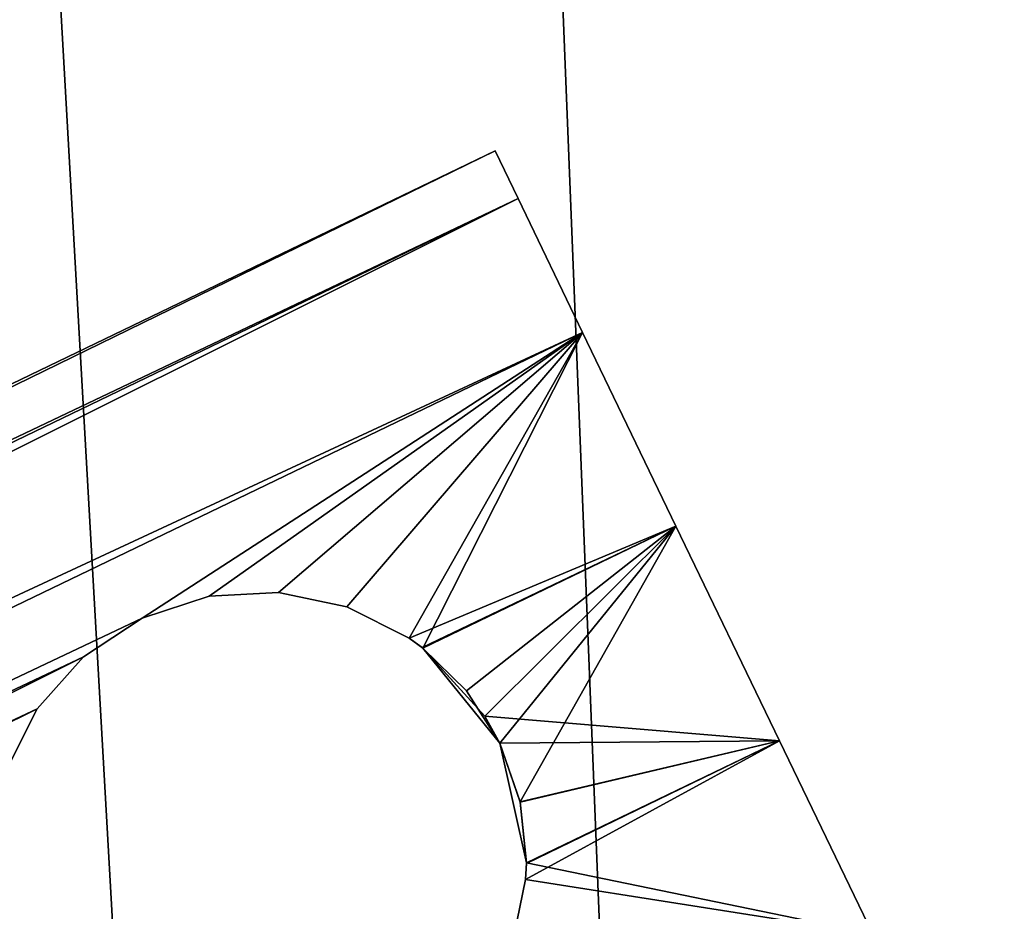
# Model space of a CAD drawing. Header units: millimetres. Extents: x 19 to 320, y 30 to 331.
# Tile 26 of 141: x 68.16 to 71.83, y 132.1 to 135.43. Entities that reach past the tile are written whole.
import ezdxf

# ---------------------------------------------------------------- set-up
doc = ezdxf.new("R2010")
doc.units = ezdxf.units.MM
doc.header["$LTSCALE"] = 25.4
doc.layers.get('0').update_dxf_attribs({"true_color": 0xff5454})

# ---------------------------------------------------------------- blocks, each defined once
blk = doc.blocks.new('CAMERON-9685.STL')
at = {"color": 254, "true_color": 0xe3e2e8}
mesh = blk.add_polyface(dxfattribs=at)
corners = [(24.1745, 143.2545, 391.3453), (20.1286, 172.4337, 391.3453), (19.6294, 172.4055, 391.3453), (24.6586, 143.3796, 391.3453), (34.3194, 115.5504, 391.3453), (34.7698, 115.7675, 391.3453), (49.6741, 90.3578, 391.3453), (50.0735, 90.6586, 391.3453), (69.6487, 68.6448, 391.3453), (69.9817, 69.0177, 391.3453), (93.4754, 51.2459, 391.3453), (93.7293, 51.6766, 391.3453), (120.2387, 38.8296, 391.3453), (120.4036, 39.3016, 391.3453), (148.91, 31.8732, 391.3453), (148.9797, 32.3683, 391.3453), (178.3875, 30.6439, 391.3453), (178.3593, 31.1431, 391.3453), (207.4134, 35.6731, 391.3453), (207.5385, 35.189, 391.3453), (235.0255, 45.7843, 391.3453), (235.2426, 45.3339, 391.3453), (260.1344, 61.088, 391.3453), (260.4352, 60.6886, 391.3453), (281.7753, 80.9962, 391.3453), (282.1482, 80.6632, 391.3453), (299.1164, 104.7438, 391.3453), (299.5472, 104.4899, 391.3453), (311.4914, 131.4181, 391.3453), (311.9634, 131.2532, 391.3453), (318.4247, 159.9942, 391.3453), (318.9199, 159.9245, 391.3453), (319.6499, 189.3738, 391.3453), (320.1491, 189.402, 391.3453), (20.8587, 201.883, 391.3453), (21.3538, 201.8133, 391.3453), (27.8151, 230.5543, 391.3453), (28.2871, 230.3894, 391.3453), (40.2314, 257.3176, 391.3453), (40.6621, 257.0638, 391.3453), (57.6303, 281.1443, 391.3453), (58.0033, 280.8113, 391.3453), (79.3433, 301.1189, 391.3453), (79.6441, 300.7195, 391.3453), (104.5359, 316.4736, 391.3453), (104.7531, 316.0232, 391.3453), (132.24, 326.6185, 391.3453), (132.3651, 326.1344, 391.3453), (161.391, 331.1636, 391.3453), (161.4192, 330.6644, 391.3453), (190.8685, 329.9344, 391.3453), (190.7988, 329.4392, 391.3453), (219.3749, 322.5059, 391.3453), (219.5399, 322.9779, 391.3453), (246.0493, 310.1309, 391.3453), (246.3031, 310.5616, 391.3453), (269.7968, 292.7898, 391.3453), (270.1299, 293.1627, 391.3453), (289.705, 271.1489, 391.3453), (290.1044, 271.4497, 391.3453), (305.0088, 246.04, 391.3453), (305.4591, 246.2571, 391.3453), (315.1199, 218.4279, 391.3453), (315.604, 218.553, 391.3453)]
mesh.append_faces([[corners[k] for k in face] for face in [(0, 1, 2), (1, 0, 3), (3, 4, 5), (5, 6, 7), (7, 8, 9), (9, 10, 11), (11, 12, 13), (13, 14, 15), (15, 16, 17), (17, 16, 18), (18, 19, 20), (20, 21, 22), (22, 23, 24), (24, 25, 26), (26, 27, 28), (28, 29, 30), (30, 31, 32), (34, 35, 36), (36, 37, 38), (38, 39, 40), (40, 41, 42), (42, 43, 44), (44, 45, 46), (46, 47, 48), (48, 49, 50), (50, 52, 53), (53, 54, 55), (55, 56, 57), (57, 58, 59), (59, 60, 61), (61, 62, 63), (63, 32, 33)]], dxfattribs={"vtx0": -1, "vtx1": -1, "color": 254})
mesh.append_faces([[corners[k] for k in face] for face in [(3, 0, 4), (5, 4, 6), (7, 6, 8), (9, 8, 10), (11, 10, 12), (13, 12, 14), (15, 14, 16), (18, 16, 19), (20, 19, 21), (22, 21, 23), (24, 23, 25), (26, 25, 27), (28, 27, 29), (30, 29, 31), (32, 31, 33), (1, 34, 2), (34, 1, 35), (36, 35, 37), (38, 37, 39), (40, 39, 41), (42, 41, 43), (44, 43, 45), (46, 45, 47), (48, 47, 49), (50, 49, 51), (50, 51, 52), (53, 52, 54), (55, 54, 56), (57, 56, 58), (59, 58, 60), (61, 60, 62), (63, 62, 32)]], dxfattribs={"vtx0": -1, "vtx2": -1, "color": 254})
at = {"color": 7, "true_color": 0xffffff}
mesh = blk.add_polyface(dxfattribs=at)
corners = [(26.1322, 143.7604, 8.8453), (22.8609, 201.6012, 8.8453), (21.6482, 172.5197, 8.8453), (29.7239, 229.8873, 8.8453), (36.1408, 116.4284, 8.8453), (41.9733, 256.291, 8.8453), (51.2892, 91.5743, 8.8453), (59.1385, 279.7976, 8.8453), (70.9954, 70.153, 8.8453), (80.5598, 299.5038, 8.8453), (94.502, 52.9878, 8.8453), (105.414, 314.6522, 8.8453), (120.9057, 40.7384, 8.8453), (132.7459, 324.6608, 8.8453), (149.1918, 33.8754, 8.8453), (161.5052, 329.1449, 8.8453), (178.2733, 32.6626, 8.8453), (190.5867, 327.9321, 8.8453), (207.0327, 37.1467, 8.8453), (218.8728, 321.0691, 8.8453), (234.3646, 47.1553, 8.8453), (245.2765, 308.8197, 8.8453), (259.2187, 62.3037, 8.8453), (268.7831, 291.6545, 8.8453), (280.64, 82.0099, 8.8453), (288.4893, 270.2332, 8.8453), (297.8052, 105.5165, 8.8453), (303.6378, 245.3791, 8.8453), (310.0547, 131.9202, 8.8453), (313.6463, 218.0471, 8.8453), (316.9176, 160.2063, 8.8453), (318.1304, 189.2878, 8.8453)]
mesh.append_faces([[corners[k] for k in face] for face in [(0, 1, 2), (29, 30, 31)]], dxfattribs={"vtx0": -1, "color": 7})
mesh.append_faces([[corners[k] for k in face] for face in [(1, 0, 3), (3, 4, 5), (5, 6, 7), (7, 8, 9), (9, 10, 11), (11, 12, 13), (13, 14, 15), (15, 16, 17), (17, 18, 19), (19, 20, 21), (21, 22, 23), (23, 24, 25), (25, 26, 27), (27, 28, 29)]], dxfattribs={"vtx0": -1, "vtx1": -1, "color": 7})
mesh.append_faces([[corners[k] for k in face] for face in [(3, 0, 4), (5, 4, 6), (7, 6, 8), (9, 8, 10), (11, 10, 12), (13, 12, 14), (15, 14, 16), (17, 16, 18), (19, 18, 20), (21, 20, 22), (23, 22, 24), (25, 24, 26), (27, 26, 28), (29, 28, 30)]], dxfattribs={"vtx0": -1, "vtx2": -1, "color": 7})
mesh = blk.add_polyface(dxfattribs=at)
corners = [(24.274, 201.4023, 8.3453), (27.5138, 144.1173, 8.3453), (23.0729, 172.6002, 8.3453), (31.071, 229.4165, 8.3453), (37.4262, 117.0481, 8.3453), (43.2027, 255.5665, 8.3453), (52.4291, 92.4328, 8.3453), (60.2029, 278.8471, 8.3453), (71.9459, 71.2174, 8.3453), (81.4183, 298.3639, 8.3453), (95.2266, 54.2172, 8.3453), (106.0336, 313.3668, 8.3453), (121.3765, 42.0855, 8.3453), (133.1028, 323.2792, 8.3453), (149.3908, 35.2885, 8.3453), (161.5858, 327.7201, 8.3453), (178.1928, 34.0874, 8.3453), (190.3878, 326.519, 8.3453), (206.6757, 38.5283, 8.3453), (218.402, 319.722, 8.3453), (233.7449, 48.4407, 8.3453), (244.552, 307.5903, 8.3453), (258.3602, 63.4436, 8.3453), (267.8327, 290.5901, 8.3453), (279.5756, 82.9603, 8.3453), (287.3495, 269.3747, 8.3453), (296.5758, 106.2411, 8.3453), (302.3523, 244.7594, 8.3453), (308.7076, 132.391, 8.3453), (312.2647, 217.6902, 8.3453), (315.5045, 160.4052, 8.3453), (316.7057, 189.2073, 8.3453)]
mesh.append_faces([[corners[k] for k in face] for face in [(0, 1, 2), (30, 29, 31)]], dxfattribs={"vtx0": -1, "color": 7})
mesh.append_faces([[corners[k] for k in face] for face in [(1, 3, 4), (4, 5, 6), (6, 7, 8), (8, 9, 10), (10, 11, 12), (12, 13, 14), (14, 15, 16), (16, 17, 18), (18, 19, 20), (20, 21, 22), (22, 23, 24), (24, 25, 26), (26, 27, 28), (28, 29, 30)]], dxfattribs={"vtx0": -1, "vtx1": -1, "color": 7})
mesh.append_faces([[corners[k] for k in face] for face in [(1, 0, 3), (4, 3, 5), (6, 5, 7), (8, 7, 9), (10, 9, 11), (12, 11, 13), (14, 13, 15), (16, 15, 17), (18, 17, 19), (20, 19, 21), (22, 21, 23), (24, 23, 25), (26, 25, 27), (28, 27, 29)]], dxfattribs={"vtx0": -1, "vtx2": -1, "color": 7})
at = {"color": 254, "true_color": 0xe3e2e8}
mesh = blk.add_polyface(dxfattribs=at)
corners = [(19.4114, 183.4823, 6.3453), (19.474, 185.2484, 6.3453), (19.4133, 180.1103, 6.3453), (19.52, 187.1745, 6.3453), (19.6729, 189.7744, 6.3453), (19.7191, 190.8628, 6.3453), (19.8697, 192.6407, 6.3453), (20.0088, 194.5452, 6.3453), (20.1211, 195.5024, 6.3453), (20.3887, 198.2193, 6.3453), (20.7058, 200.5998, 6.3453), (20.8587, 201.883, 6.3453), (21.0632, 203.1398, 6.3453), (21.4184, 205.5341, 6.3453), (21.4639, 205.6738, 6.3453), (22.0676, 209.1703, 6.3453), (22.3976, 210.734, 6.3453), (22.8058, 212.7896, 6.3453), (22.9907, 213.5297, 6.3453), (23.6326, 216.3896, 6.3453), (23.5039, 215.7599, 6.3453), (24.7053, 220.4669, 6.3453), (24.5475, 219.9682, 6.3453), (25.55, 223.5233, 6.3453), (25.3627, 222.8048, 6.3453), (26.0578, 225.1322, 6.3453), (26.6394, 227.0527, 6.3453), (26.8775, 227.7148, 6.3453), (27.8151, 230.5543, 6.3453), (27.7435, 230.2819, 6.3453), (29.6135, 235.368, 6.3453), (29.0764, 234.0261, 6.3453), (30.4225, 237.4658, 6.3453), (31.567, 240.1538, 6.3453), (31.8526, 240.8714, 6.3453), (32.5934, 242.4949, 6.3453), (33.3658, 244.241, 6.3453), (33.6587, 244.8167, 6.3453), (36.6381, 250.8636, 6.3453), (38.3363, 253.9616, 6.3453), (38.3951, 254.1126, 6.3453), (39.3998, 255.8446, 6.3453), (40.2314, 257.3176, 6.3453), (40.4901, 257.7118, 6.3453), (42.1457, 260.4766, 6.3453), (42.7506, 261.3985, 6.3453), (44.137, 263.5876, 6.3453), (44.3674, 263.8972, 6.3453), (46.204, 266.6488, 6.3453), (46.0332, 266.3631, 6.3453), (47.7476, 268.7961, 6.3453), (48.3456, 269.6584, 6.3453), (49.5096, 271.1943, 6.3453), (50.5603, 272.6145, 6.3453), (53.2384, 275.9627, 6.3453), (52.847, 275.5153, 6.3453), (57.6303, 281.1443, 6.3453), (57.1556, 280.577, 6.3453), (59.9972, 283.7014, 6.3453), (60.1241, 283.8691, 6.3453), (61.4505, 285.2333, 6.3453), (62.6841, 286.5319, 6.3453), (62.9254, 286.745, 6.3453), (67.9962, 291.6649, 6.3453), (68.376, 291.9834, 6.3453), (73.5537, 296.5312, 6.3453), (78.3337, 300.3241, 6.3453), (76.4203, 298.8606, 6.3453), (79.3433, 301.1189, 6.3453), (80.7439, 302.1339, 6.3453), (82.3208, 303.3048, 6.3453), (82.4664, 303.3818, 6.3453), (85.3511, 305.417, 6.3453), (84.5699, 304.8563, 6.3453), (86.6974, 306.2941, 6.3453), (88.4322, 307.4541, 6.3453), (88.849, 307.6953, 6.3453), (91.5625, 309.4151, 6.3453), (91.0246, 309.0599, 6.3453), (95.4476, 311.6786, 6.3453), (94.7399, 311.2986, 6.3453), (97.9625, 313.1036, 6.3453), (98.2865, 313.2543, 6.3453), (101.2286, 314.8289, 6.3453), (101.159, 314.7686, 6.3453), (102.8471, 315.6219, 6.3453), (104.5359, 316.4736, 6.3453), (19.3934, 179.7886, 6.3453), (19.4661, 176.0956, 6.3453), (19.5282, 174.973, 6.3453), (19.6294, 172.4055, 6.3453), (19.6531, 172.3763, 6.3453), (19.8832, 168.7205, 6.3453), (19.8229, 169.7817, 6.3453), (20.1715, 165.7965, 6.3453), (20.2274, 165.0428, 6.3453), (20.4831, 162.9754, 6.3453), (20.6617, 161.3747, 6.3453), (20.8478, 160.161, 6.3453), (21.1859, 157.7184, 6.3453), (21.1864, 157.8583, 6.3453), (21.7997, 154.076, 6.3453), (21.7362, 154.5541, 6.3453), (22.5551, 150.3051, 6.3453), (22.5027, 150.4498, 6.3453), (23.2945, 146.8419, 6.3453), (23.4958, 146.0816, 6.3453), (24.1745, 143.2545, 6.3453), (24.2128, 143.1943, 6.3453), (25.1424, 139.6898, 6.3453), (24.9866, 140.3222, 6.3453), (25.8173, 137.4654, 6.3453), (26.1974, 136.15, 6.3453), (26.7041, 134.626, 6.3453), (27.339, 132.6371, 6.3453), (34.3194, 115.5504, 6.3453), (28.5664, 129.1533, 6.3453)]
mesh.append_faces([[corners[k] for k in face] for face in [(85, 83, 86), (114, 115, 116)]], dxfattribs={"vtx0": -1, "color": 254})
mesh.append_faces([[corners[k] for k in face] for face in [(1, 3, 4), (4, 5, 6), (6, 7, 8), (8, 9, 10), (10, 11, 12), (12, 13, 14), (14, 15, 16), (16, 17, 18), (18, 19, 20), (20, 19, 21), (21, 23, 24), (24, 23, 25), (25, 26, 27), (27, 28, 29), (29, 28, 30), (30, 32, 33), (33, 34, 35), (35, 36, 37), (37, 38, 39), (39, 40, 41), (41, 42, 43), (43, 44, 45), (45, 46, 47), (47, 48, 49), (49, 48, 50), (50, 51, 52), (52, 53, 54), (54, 56, 57), (57, 56, 58), (58, 59, 60), (60, 61, 62), (62, 63, 64), (64, 65, 66), (66, 68, 69), (69, 70, 71), (71, 72, 73), (73, 72, 74), (74, 75, 76), (76, 77, 78), (78, 77, 79), (79, 81, 82), (82, 83, 84), (84, 83, 85), (87, 2, 88), (88, 89, 90), (90, 91, 92), (92, 94, 95), (95, 96, 97), (97, 98, 99), (99, 100, 101), (101, 103, 104), (104, 103, 105), (105, 106, 107), (107, 108, 109), (109, 111, 112), (112, 113, 114)]], dxfattribs={"vtx0": -1, "vtx1": -1, "color": 254})
mesh.append_faces([[corners[k] for k in face] for face in [(0, 1, 2), (1, 0, 3), (4, 3, 5), (6, 5, 7), (8, 7, 9), (10, 9, 11), (12, 11, 13), (14, 13, 15), (16, 15, 17), (18, 17, 19), (21, 19, 22), (21, 22, 23), (25, 23, 26), (27, 26, 28), (30, 28, 31), (30, 31, 32), (33, 32, 34), (35, 34, 36), (37, 36, 38), (39, 38, 40), (41, 40, 42), (43, 42, 44), (45, 44, 46), (47, 46, 48), (50, 48, 51), (52, 51, 53), (54, 53, 55), (54, 55, 56), (58, 56, 59), (60, 59, 61), (62, 61, 63), (64, 63, 65), (66, 65, 67), (66, 67, 68), (69, 68, 70), (71, 70, 72), (74, 72, 75), (76, 75, 77), (79, 77, 80), (79, 80, 81), (82, 81, 83), (2, 87, 0), (88, 2, 89), (90, 89, 91), (92, 91, 93), (92, 93, 94), (95, 94, 96), (97, 96, 98), (99, 98, 100), (101, 100, 102), (101, 102, 103), (105, 103, 106), (107, 106, 108), (109, 108, 110), (109, 110, 111), (112, 111, 113), (114, 113, 115)]], dxfattribs={"vtx0": -1, "vtx2": -1, "color": 254})
at = {"color": 7, "true_color": 0xffffff}
mesh = blk.add_polyface(dxfattribs=at)
corners = [(52.3305, 204.9858, 398.156), (50.7545, 166.5194, 398.156), (49.9899, 185.8162, 398.156), (54.6047, 147.5951, 398.156), (57.7159, 223.5317, 398.156), (61.4407, 129.5335, 398.156), (66.0066, 240.9736, 398.156), (71.0854, 112.8024, 398.156), (76.9877, 256.8596, 398.156), (83.2891, 97.835, 398.156), (90.3749, 270.7785, 398.156), (97.7357, 85.0191, 398.156), (105.8215, 282.3696, 398.156), (114.0511, 74.6865, 398.156), (122.9275, 291.3329, 398.156), (131.8126, 67.1049, 398.156), (141.2497, 297.436, 398.156), (150.5603, 62.4707, 398.156), (160.3137, 300.5211, 398.156), (169.8086, 60.9038, 398.156), (169.9699, 300.9037, 398.156), (189.059, 62.4448, 398.156), (179.6256, 300.5081, 398.156), (198.6854, 297.3974, 398.156), (207.8129, 67.0539, 398.156), (216.9994, 291.2697, 398.156), (225.5846, 74.6116, 398.156), (234.0933, 282.2834, 398.156), (241.9138, 84.9222, 398.156), (249.5243, 270.6715, 398.156), (256.3777, 97.7187, 398.156), (262.8929, 256.7347, 398.156), (268.6015, 112.6696, 398.156), (273.8526, 240.8339, 398.156), (278.2687, 129.3878, 398.156), (282.1198, 223.3809, 398.156), (285.129, 147.4402, 398.156), (287.4803, 204.8278, 398.156), (289.0046, 166.3593, 398.156), (289.7952, 185.6551, 398.156)]
mesh.append_faces([[corners[k] for k in face] for face in [(0, 1, 2), (38, 37, 39)]], dxfattribs={"vtx0": -1, "color": 7})
mesh.append_faces([[corners[k] for k in face] for face in [(1, 0, 3), (3, 4, 5), (5, 6, 7), (7, 8, 9), (9, 10, 11), (11, 12, 13), (13, 14, 15), (15, 16, 17), (17, 18, 19), (19, 20, 21), (21, 23, 24), (24, 25, 26), (26, 27, 28), (28, 29, 30), (30, 31, 32), (32, 33, 34), (34, 35, 36), (36, 37, 38)]], dxfattribs={"vtx0": -1, "vtx1": -1, "color": 7})
mesh.append_faces([[corners[k] for k in face] for face in [(3, 0, 4), (5, 4, 6), (7, 6, 8), (9, 8, 10), (11, 10, 12), (13, 12, 14), (15, 14, 16), (17, 16, 18), (19, 18, 20), (21, 20, 22), (21, 22, 23), (24, 23, 25), (26, 25, 27), (28, 27, 29), (30, 29, 31), (32, 31, 33), (34, 33, 35), (36, 35, 37)]], dxfattribs={"vtx0": -1, "vtx2": -1, "color": 7})
mesh = blk.add_polyface(dxfattribs=at)
corners = [(50.7545, 166.5194, 399.156), (52.3305, 204.9858, 399.156), (49.9899, 185.8162, 399.156), (54.6047, 147.5951, 399.156), (57.7159, 223.5317, 399.156), (61.4407, 129.5335, 399.156), (66.0066, 240.9736, 399.156), (71.0854, 112.8024, 399.156), (76.9877, 256.8596, 399.156), (83.2891, 97.835, 399.156), (90.3749, 270.7785, 399.156), (97.7357, 85.0191, 399.156), (105.8215, 282.3696, 399.156), (114.0511, 74.6865, 399.156), (122.9275, 291.3329, 399.156), (131.8126, 67.1049, 399.156), (141.2497, 297.436, 399.156), (150.5603, 62.4707, 399.156), (160.3137, 300.5211, 399.156), (169.8086, 60.9038, 399.156), (169.9699, 300.9037, 399.156), (189.059, 62.4448, 399.156), (179.6256, 300.5081, 399.156), (198.6854, 297.3974, 399.156), (207.8129, 67.0539, 399.156), (216.9994, 291.2697, 399.156), (225.5846, 74.6116, 399.156), (234.0933, 282.2834, 399.156), (241.9138, 84.9222, 399.156), (249.5243, 270.6715, 399.156), (256.3777, 97.7187, 399.156), (262.8929, 256.7347, 399.156), (268.6015, 112.6696, 399.156), (273.8526, 240.8339, 399.156), (278.2687, 129.3878, 399.156), (282.1198, 223.3809, 399.156), (285.129, 147.4402, 399.156), (287.4803, 204.8278, 399.156), (289.0046, 166.3593, 399.156), (289.7952, 185.6551, 399.156)]
mesh.append_faces([[corners[k] for k in face] for face in [(0, 1, 2), (37, 38, 39)]], dxfattribs={"vtx0": -1, "color": 7})
mesh.append_faces([[corners[k] for k in face] for face in [(1, 3, 4), (4, 5, 6), (6, 7, 8), (8, 9, 10), (10, 11, 12), (12, 13, 14), (14, 15, 16), (16, 17, 18), (18, 19, 20), (20, 21, 22), (22, 21, 23), (23, 24, 25), (25, 26, 27), (27, 28, 29), (29, 30, 31), (31, 32, 33), (33, 34, 35), (35, 36, 37)]], dxfattribs={"vtx0": -1, "vtx1": -1, "color": 7})
mesh.append_faces([[corners[k] for k in face] for face in [(1, 0, 3), (4, 3, 5), (6, 5, 7), (8, 7, 9), (10, 9, 11), (12, 11, 13), (14, 13, 15), (16, 15, 17), (18, 17, 19), (20, 19, 21), (23, 21, 24), (25, 24, 26), (27, 26, 28), (29, 28, 30), (31, 30, 32), (33, 32, 34), (35, 34, 36), (37, 36, 38)]], dxfattribs={"vtx0": -1, "vtx2": -1, "color": 7})
mesh = blk.add_polyface(dxfattribs=at)
corners = [(33.9873, 117.3907, 387.4498), (69.9332, 134.9388, 386.582), (33.9013, 117.5691, 386.582), (70.0192, 134.7604, 387.4498)]
mesh.append_faces([[corners[k] for k in face] for face in [(0, 1, 2), (1, 0, 3)]], dxfattribs={"vtx0": -1, "color": 7})
mesh = blk.add_polyface(dxfattribs=at)
corners = [(33.9013, 117.5691, 386.582), (70.0192, 134.7604, 385.7142), (33.9873, 117.3907, 385.7142), (69.9332, 134.9388, 386.582)]
mesh.append_faces([[corners[k] for k in face] for face in [(0, 1, 2), (1, 0, 3)]], dxfattribs={"vtx0": -1, "color": 7})
mesh = blk.add_polyface(dxfattribs=at)
corners = [(71.5841, 131.514, 385.7142), (71.5841, 131.514, 387.4498), (71.6701, 131.3356, 386.582), (71.3431, 132.0139, 385.0183), (71.3431, 132.0139, 388.1457), (70.9949, 132.7363, 384.6321), (70.9949, 132.7363, 388.5318), (70.6084, 133.5381, 384.6321), (70.6084, 133.5381, 388.5318), (70.2602, 134.2605, 385.0183), (70.2602, 134.2605, 388.1457), (70.0192, 134.7604, 385.7142), (70.0192, 134.7604, 387.4498), (69.9332, 134.9388, 386.582)]
mesh.append_faces([[corners[k] for k in face] for face in [(0, 1, 2), (12, 11, 13)]], dxfattribs={"vtx0": -1, "color": 7})
mesh.append_faces([[corners[k] for k in face] for face in [(1, 3, 4), (4, 5, 6), (6, 7, 8), (8, 9, 10), (10, 11, 12)]], dxfattribs={"vtx0": -1, "vtx1": -1, "color": 7})
mesh.append_faces([[corners[k] for k in face] for face in [(1, 0, 3), (4, 3, 5), (6, 5, 7), (8, 7, 9), (10, 9, 11)]], dxfattribs={"vtx0": -1, "vtx2": -1, "color": 7})
mesh = blk.add_polyface(dxfattribs=at)
corners = [(34.2283, 116.8908, 388.1457), (70.0192, 134.7604, 387.4498), (33.9873, 117.3907, 387.4498), (70.2602, 134.2605, 388.1457)]
mesh.append_faces([[corners[k] for k in face] for face in [(0, 1, 2), (1, 0, 3)]], dxfattribs={"vtx0": -1, "color": 7})
mesh = blk.add_polyface(dxfattribs=at)
corners = [(33.9873, 117.3907, 385.7142), (70.2602, 134.2605, 385.0183), (34.2283, 116.8908, 385.0183), (70.0192, 134.7604, 385.7142)]
mesh.append_faces([[corners[k] for k in face] for face in [(0, 1, 2), (1, 0, 3)]], dxfattribs={"vtx0": -1, "color": 7})
mesh = blk.add_polyface(dxfattribs=at)
corners = [(70.2602, 134.2605, 388.1457), (34.2283, 116.8908, 388.1457), (68.6158, 133.1936, 388.314)]
mesh.append_faces([[corners[k] for k in face] for face in [(0, 1, 2)]], dxfattribs={"color": 7})
mesh = blk.add_polyface(dxfattribs=at)
corners = [(70.2602, 134.2605, 385.0183), (68.6158, 133.1936, 384.8499), (34.2283, 116.8908, 385.0183)]
mesh.append_faces([[corners[k] for k in face] for face in [(0, 1, 2)]], dxfattribs={"color": 7})
mesh = blk.add_polyface(dxfattribs=at)
corners = [(70.2602, 134.2605, 385.0183), (68.8657, 133.2757, 384.8304), (68.6158, 133.1936, 384.8499)]
mesh.append_faces([[corners[k] for k in face] for face in [(0, 1, 2)]], dxfattribs={"color": 7})
mesh = blk.add_polyface(dxfattribs=at)
corners = [(70.2602, 134.2605, 388.1457), (68.6158, 133.1936, 388.314), (68.8656, 133.2757, 388.3336)]
mesh.append_faces([[corners[k] for k in face] for face in [(0, 1, 2)]], dxfattribs={"color": 7})
mesh = blk.add_polyface(dxfattribs=at)
corners = [(70.2602, 134.2605, 388.1457), (68.8656, 133.2757, 388.3336), (69.1244, 133.2901, 388.3848)]
mesh.append_faces([[corners[k] for k in face] for face in [(0, 1, 2)]], dxfattribs={"color": 7})
mesh = blk.add_polyface(dxfattribs=at)
corners = [(70.2602, 134.2605, 385.0183), (69.1244, 133.2901, 384.7792), (68.8657, 133.2757, 384.8304)]
mesh.append_faces([[corners[k] for k in face] for face in [(0, 1, 2)]], dxfattribs={"color": 7})
mesh = blk.add_polyface(dxfattribs=at)
corners = [(70.2602, 134.2605, 385.0183), (69.3799, 133.2369, 384.7112), (69.1244, 133.2901, 384.7792)]
mesh.append_faces([[corners[k] for k in face] for face in [(0, 1, 2)]], dxfattribs={"color": 7})
mesh = blk.add_polyface(dxfattribs=at)
corners = [(70.2602, 134.2605, 388.1457), (69.1244, 133.2901, 388.3848), (69.3796, 133.2369, 388.4527)]
mesh.append_faces([[corners[k] for k in face] for face in [(0, 1, 2)]], dxfattribs={"color": 7})
mesh = blk.add_polyface(dxfattribs=at)
corners = [(70.2602, 134.2605, 388.1457), (69.3796, 133.2369, 388.4527), (69.6131, 133.1193, 388.5185)]
mesh.append_faces([[corners[k] for k in face] for face in [(0, 1, 2)]], dxfattribs={"color": 7})
mesh = blk.add_polyface(dxfattribs=at)
corners = [(70.2602, 134.2605, 385.0183), (69.6127, 133.1195, 384.6456), (69.3799, 133.2369, 384.7112)]
mesh.append_faces([[corners[k] for k in face] for face in [(0, 1, 2)]], dxfattribs={"color": 7})
mesh = blk.add_polyface(dxfattribs=at)
corners = [(70.2602, 134.2605, 385.0183), (69.6635, 133.0826, 384.6321), (69.6127, 133.1195, 384.6456)]
mesh.append_faces([[corners[k] for k in face] for face in [(0, 1, 2)]], dxfattribs={"color": 7})
mesh = blk.add_polyface(dxfattribs=at)
corners = [(70.6084, 133.5381, 388.5318), (70.2602, 134.2605, 388.1457), (69.6131, 133.1193, 388.5185)]
mesh.append_faces([[corners[k] for k in face] for face in [(0, 1, 2)]], dxfattribs={"color": 7})
mesh = blk.add_polyface(dxfattribs=at)
corners = [(70.6084, 133.5381, 384.6321), (69.6635, 133.0826, 384.6321), (70.2602, 134.2605, 385.0183)]
mesh.append_faces([[corners[k] for k in face] for face in [(0, 1, 2)]], dxfattribs={"color": 7})
mesh = blk.add_polyface(dxfattribs=at)
corners = [(70.6084, 133.5381, 388.5318), (69.6131, 133.1193, 388.5185), (69.6608, 133.0847, 388.5312)]
mesh.append_faces([[corners[k] for k in face] for face in [(0, 1, 2)]], dxfattribs={"color": 7})
mesh = blk.add_polyface(dxfattribs=at)
corners = [(70.6084, 133.5381, 388.5318), (69.6608, 133.0847, 388.5312), (69.8944, 132.8287, 388.5786)]
mesh.append_faces([[corners[k] for k in face] for face in [(0, 1, 2)]], dxfattribs={"color": 7})
mesh = blk.add_polyface(dxfattribs=at)
corners = [(70.6084, 133.5381, 384.6321), (69.8263, 132.9232, 384.5953), (69.6635, 133.0826, 384.6321)]
mesh.append_faces([[corners[k] for k in face] for face in [(0, 1, 2)]], dxfattribs={"color": 7})
mesh = blk.add_polyface(dxfattribs=at)
corners = [(70.6084, 133.5381, 384.6321), (69.9509, 132.7271, 384.582), (69.8263, 132.9232, 384.5953)]
mesh.append_faces([[corners[k] for k in face] for face in [(0, 1, 2)]], dxfattribs={"color": 7})
mesh = blk.add_polyface(dxfattribs=at)
corners = [(70.9949, 132.7363, 388.5318), (70.6084, 133.5381, 388.5318), (69.8944, 132.8287, 388.5786)]
mesh.append_faces([[corners[k] for k in face] for face in [(0, 1, 2)]], dxfattribs={"color": 7})
mesh = blk.add_polyface(dxfattribs=at)
corners = [(70.6084, 133.5381, 384.6321), (70.0265, 132.5088, 384.5952), (69.9509, 132.7271, 384.582)]
mesh.append_faces([[corners[k] for k in face] for face in [(0, 1, 2)]], dxfattribs={"color": 7})
mesh = blk.add_polyface(dxfattribs=at)
corners = [(70.9949, 132.7363, 384.6321), (70.0265, 132.5088, 384.5952), (70.6084, 133.5381, 384.6321)]
mesh.append_faces([[corners[k] for k in face] for face in [(0, 1, 2)]], dxfattribs={"color": 7})
mesh = blk.add_polyface(dxfattribs=at)
corners = [(68.8656, 133.2757, 388.3336), (68.6158, 133.1936, 384.8499), (68.8657, 133.2757, 384.8304), (68.6158, 133.1936, 388.314)]
mesh.append_faces([[corners[k] for k in face] for face in [(0, 1, 2), (1, 0, 3)]], dxfattribs={"vtx0": -1, "color": 7})
mesh = blk.add_polyface(dxfattribs=at)
corners = [(69.1244, 133.2901, 388.3848), (68.8657, 133.2757, 384.8304), (69.1244, 133.2901, 384.7792), (68.8656, 133.2757, 388.3336)]
mesh.append_faces([[corners[k] for k in face] for face in [(0, 1, 2), (1, 0, 3)]], dxfattribs={"vtx0": -1, "color": 7})
mesh = blk.add_polyface(dxfattribs=at)
corners = [(69.3796, 133.2369, 388.4527), (69.1244, 133.2901, 384.7792), (69.3799, 133.2369, 384.7112), (69.1244, 133.2901, 388.3848)]
mesh.append_faces([[corners[k] for k in face] for face in [(0, 1, 2), (1, 0, 3)]], dxfattribs={"vtx0": -1, "color": 7})
mesh = blk.add_polyface(dxfattribs=at)
corners = [(69.6131, 133.1193, 388.5185), (69.3799, 133.2369, 384.7112), (69.6127, 133.1195, 384.6456), (69.3796, 133.2369, 388.4527)]
mesh.append_faces([[corners[k] for k in face] for face in [(0, 1, 2), (1, 0, 3)]], dxfattribs={"vtx0": -1, "color": 7})
mesh = blk.add_polyface(dxfattribs=at)
corners = [(68.6158, 133.1936, 388.314), (34.2283, 116.8908, 388.1457), (68.396, 133.0493, 388.3336)]
mesh.append_faces([[corners[k] for k in face] for face in [(0, 1, 2)]], dxfattribs={"color": 7})
mesh = blk.add_polyface(dxfattribs=at)
corners = [(68.6158, 133.1936, 384.8499), (68.396, 133.0493, 384.8304), (34.2283, 116.8908, 385.0183)]
mesh.append_faces([[corners[k] for k in face] for face in [(0, 1, 2)]], dxfattribs={"color": 7})
mesh = blk.add_polyface(dxfattribs=at)
corners = [(68.6158, 133.1936, 384.8499), (68.396, 133.0493, 388.3336), (68.396, 133.0493, 384.8304), (68.6158, 133.1936, 388.314)]
mesh.append_faces([[corners[k] for k in face] for face in [(0, 1, 2), (1, 0, 3)]], dxfattribs={"vtx0": -1, "color": 7})
mesh = blk.add_polyface(dxfattribs=at)
corners = [(69.6608, 133.0847, 388.5312), (69.6127, 133.1195, 384.6456), (69.6635, 133.0826, 384.6321)]
mesh.append_faces([[corners[k] for k in face] for face in [(0, 1, 2)]], dxfattribs={"color": 7})
mesh = blk.add_polyface(dxfattribs=at)
corners = [(69.6608, 133.0847, 388.5312), (69.6131, 133.1193, 388.5185), (69.6127, 133.1195, 384.6456)]
mesh.append_faces([[corners[k] for k in face] for face in [(0, 1, 2)]], dxfattribs={"color": 7})
mesh = blk.add_polyface(dxfattribs=at)
corners = [(69.6608, 133.0847, 388.5312), (69.6635, 133.0826, 384.6321), (69.8944, 132.8287, 388.5786)]
mesh.append_faces([[corners[k] for k in face] for face in [(0, 1, 2)]], dxfattribs={"color": 7})
mesh = blk.add_polyface(dxfattribs=at)
corners = [(69.6635, 133.0826, 384.6321), (69.951, 132.7269, 388.582), (69.8944, 132.8287, 388.5786)]
mesh.append_faces([[corners[k] for k in face] for face in [(0, 1, 2)]], dxfattribs={"color": 7})
mesh = blk.add_polyface(dxfattribs=at)
corners = [(69.951, 132.7269, 388.582), (69.6635, 133.0826, 384.6321), (69.8263, 132.9232, 384.5953)]
mesh.append_faces([[corners[k] for k in face] for face in [(0, 1, 2)]], dxfattribs={"color": 7})
mesh = blk.add_polyface(dxfattribs=at)
corners = [(68.396, 133.0493, 384.8304), (34.5765, 116.1684, 384.6321), (34.2283, 116.8908, 385.0183)]
mesh.append_faces([[corners[k] for k in face] for face in [(0, 1, 2)]], dxfattribs={"color": 7})
mesh = blk.add_polyface(dxfattribs=at)
corners = [(68.396, 133.0493, 388.3336), (34.2283, 116.8908, 388.1457), (68.2236, 132.8558, 388.3848)]
mesh.append_faces([[corners[k] for k in face] for face in [(0, 1, 2)]], dxfattribs={"color": 7})
mesh = blk.add_polyface(dxfattribs=at)
corners = [(68.396, 133.0493, 384.8304), (68.2236, 132.8558, 384.7792), (34.5765, 116.1684, 384.6321)]
mesh.append_faces([[corners[k] for k in face] for face in [(0, 1, 2)]], dxfattribs={"color": 7})
mesh = blk.add_polyface(dxfattribs=at)
corners = [(68.396, 133.0493, 384.8304), (68.2236, 132.8558, 388.3848), (68.2236, 132.8558, 384.7792), (68.396, 133.0493, 388.3336)]
mesh.append_faces([[corners[k] for k in face] for face in [(0, 1, 2), (1, 0, 3)]], dxfattribs={"vtx0": -1, "color": 7})
mesh = blk.add_polyface(dxfattribs=at)
corners = [(69.8263, 132.9232, 384.5953), (69.9509, 132.7271, 384.582), (69.951, 132.7269, 388.582)]
mesh.append_faces([[corners[k] for k in face] for face in [(0, 1, 2)]], dxfattribs={"color": 7})
mesh = blk.add_polyface(dxfattribs=at)
corners = [(68.2236, 132.8558, 388.3848), (34.2283, 116.8908, 388.1457), (68.1061, 132.6228, 388.4528)]
mesh.append_faces([[corners[k] for k in face] for face in [(0, 1, 2)]], dxfattribs={"color": 7})
mesh = blk.add_polyface(dxfattribs=at)
corners = [(68.2236, 132.8558, 384.7792), (68.1062, 132.623, 384.7112), (34.5765, 116.1684, 384.6321)]
mesh.append_faces([[corners[k] for k in face] for face in [(0, 1, 2)]], dxfattribs={"color": 7})
mesh = blk.add_polyface(dxfattribs=at)
corners = [(68.1062, 132.623, 384.7112), (68.2236, 132.8558, 388.3848), (68.1061, 132.6228, 388.4528), (68.2236, 132.8558, 384.7792)]
mesh.append_faces([[corners[k] for k in face] for face in [(0, 1, 2), (1, 0, 3)]], dxfattribs={"vtx0": -1, "color": 7})
mesh = blk.add_polyface(dxfattribs=at)
corners = [(70.9949, 132.7363, 388.5318), (69.8944, 132.8287, 388.5786), (69.951, 132.7269, 388.582)]
mesh.append_faces([[corners[k] for k in face] for face in [(0, 1, 2)]], dxfattribs={"color": 7})
mesh = blk.add_polyface(dxfattribs=at)
corners = [(69.9509, 132.7271, 384.582), (70.0265, 132.5088, 384.5952), (70.05, 132.2808, 388.5318)]
mesh.append_faces([[corners[k] for k in face] for face in [(0, 1, 2)]], dxfattribs={"color": 7})
mesh = blk.add_polyface(dxfattribs=at)
corners = [(69.9509, 132.7271, 384.582), (70.0267, 132.5075, 388.5686), (69.951, 132.7269, 388.582)]
mesh.append_faces([[corners[k] for k in face] for face in [(0, 1, 2)]], dxfattribs={"color": 7})
mesh = blk.add_polyface(dxfattribs=at)
corners = [(69.9509, 132.7271, 384.582), (70.05, 132.2808, 388.5318), (70.0267, 132.5075, 388.5686)]
mesh.append_faces([[corners[k] for k in face] for face in [(0, 1, 2)]], dxfattribs={"color": 7})
mesh = blk.add_polyface(dxfattribs=at)
corners = [(70.9949, 132.7363, 388.5318), (69.951, 132.7269, 388.582), (70.0267, 132.5075, 388.5686)]
mesh.append_faces([[corners[k] for k in face] for face in [(0, 1, 2)]], dxfattribs={"color": 7})
mesh = blk.add_polyface(dxfattribs=at)
corners = [(70.9949, 132.7363, 384.6321), (70.05, 132.2781, 384.6327), (70.0265, 132.5088, 384.5952)]
mesh.append_faces([[corners[k] for k in face] for face in [(0, 1, 2)]], dxfattribs={"color": 7})
mesh = blk.add_polyface(dxfattribs=at)
corners = [(70.9949, 132.7363, 388.5318), (70.0267, 132.5075, 388.5686), (70.05, 132.2808, 388.5318)]
mesh.append_faces([[corners[k] for k in face] for face in [(0, 1, 2)]], dxfattribs={"color": 7})
mesh = blk.add_polyface(dxfattribs=at)
corners = [(71.3431, 132.0139, 385.0183), (70.0473, 132.2185, 384.6455), (70.9949, 132.7363, 384.6321)]
mesh.append_faces([[corners[k] for k in face] for face in [(0, 1, 2)]], dxfattribs={"color": 7})
mesh = blk.add_polyface(dxfattribs=at)
corners = [(70.9949, 132.7363, 384.6321), (70.0473, 132.2185, 384.6455), (70.05, 132.2781, 384.6327)]
mesh.append_faces([[corners[k] for k in face] for face in [(0, 1, 2)]], dxfattribs={"color": 7})
mesh = blk.add_polyface(dxfattribs=at)
corners = [(71.3431, 132.0139, 388.1457), (70.9949, 132.7363, 388.5318), (70.05, 132.2808, 388.5318)]
mesh.append_faces([[corners[k] for k in face] for face in [(0, 1, 2)]], dxfattribs={"color": 7})
mesh = blk.add_polyface(dxfattribs=at)
corners = [(70.0265, 132.5088, 384.5952), (70.05, 132.2781, 384.6327), (70.05, 132.2808, 388.5318)]
mesh.append_faces([[corners[k] for k in face] for face in [(0, 1, 2)]], dxfattribs={"color": 7})
mesh = blk.add_polyface(dxfattribs=at)
corners = [(71.3431, 132.0139, 388.1457), (70.05, 132.2808, 388.5318), (70.0473, 132.218, 388.5184)]
mesh.append_faces([[corners[k] for k in face] for face in [(0, 1, 2)]], dxfattribs={"color": 7})
mesh = blk.add_polyface(dxfattribs=at)
corners = [(70.05, 132.2808, 388.5318), (70.05, 132.2781, 384.6327), (70.0473, 132.218, 388.5184)]
mesh.append_faces([[corners[k] for k in face] for face in [(0, 1, 2)]], dxfattribs={"color": 7})
mesh = blk.add_polyface(dxfattribs=at)
corners = [(70.05, 132.2781, 384.6327), (70.0473, 132.2185, 384.6455), (70.0473, 132.218, 388.5184)]
mesh.append_faces([[corners[k] for k in face] for face in [(0, 1, 2)]], dxfattribs={"color": 7})
mesh = blk.add_polyface(dxfattribs=at)
corners = [(71.3431, 132.0139, 385.0183), (69.994, 131.9626, 384.7112), (70.0473, 132.2185, 384.6455)]
mesh.append_faces([[corners[k] for k in face] for face in [(0, 1, 2)]], dxfattribs={"color": 7})
mesh = blk.add_polyface(dxfattribs=at)
corners = [(69.994, 131.9628, 388.4528), (70.0473, 132.2185, 384.6455), (69.994, 131.9626, 384.7112), (70.0473, 132.218, 388.5184)]
mesh.append_faces([[corners[k] for k in face] for face in [(0, 1, 2), (1, 0, 3)]], dxfattribs={"vtx0": -1, "color": 7})
mesh = blk.add_polyface(dxfattribs=at)
corners = [(71.3431, 132.0139, 388.1457), (70.0473, 132.218, 388.5184), (69.994, 131.9628, 388.4528)]
mesh.append_faces([[corners[k] for k in face] for face in [(0, 1, 2)]], dxfattribs={"color": 7})

msp = doc.modelspace()

# ---------------------------------------------------------------- block references
at = {"color": 0}
msp.add_blockref('CAMERON-9685.STL', (0, 0), dxfattribs=at)

doc.saveas('drawing.dxf')
